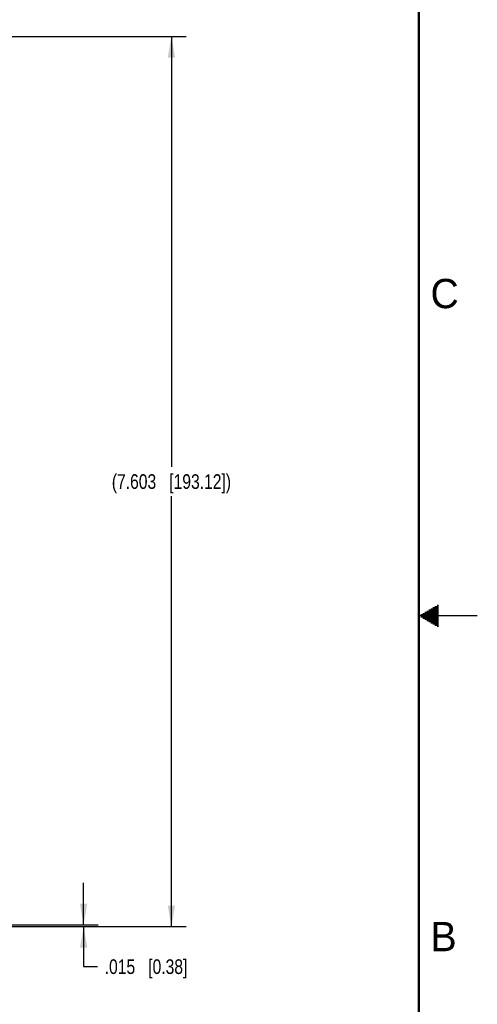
# Model space of a CAD drawing. Header units: inches. Extents: x 0 to 34, y 0 to 22.
# Tile 58 of 59: x 30.1 to 34, y 7.7 to 16.1. Entities that reach past the tile are written whole.
import ezdxf

# ---------------------------------------------------------------- set-up
doc = ezdxf.new("R2010")
doc.units = ezdxf.units.IN
doc.header["$LTSCALE"] = 1.87
doc.header["$MEASUREMENT"] = 0
doc.layers.get('0').update_dxf_attribs({"linetype": 'CONTINUOUS'})
doc.layers.add('DIMENSIONS', color=7, linetype='CONTINUOUS')
doc.styles.get("Standard").update_dxf_attribs({"font": 'txt', "width": 0.8})
doc.styles.add('TEXTSTYLE_2', font='txt')
doc.dimstyles.new('DIMSTYLE_2', dxfattribs={"dimtxt": 0.125, "dimasz": 0.18, "dimexe": 0.125, "dimexo": 0.0625, "dimgap": 0.0625, "dimtad": 0, "dimtih": 1, "dimtoh": 1, "dimdec": 3, "dimzin": 4, "dimdsep": 46, "dimtxsty": 'STANDARD', "dimblk": '_FILLED', "dimblk1": '_FILLED', "dimblk2": '_FILLED', "dimcen": 0.09, "dimadec": 0, "dimazin": 0, "dimtp": 0.001, "dimtm": 0.001, "dimtfac": 1, "dimtdec": 3, "dimtofl": 0, "dimtmove": 0, "dimatfit": 3, "dimldrblk": '_FILLED', "dimfxl": 1, "dimtolj": 1, "dimtzin": 4, "dimarcsym": 0})

# ---------------------------------------------------------------- blocks, each defined once
blk = doc.blocks.new('_FILLED')
at = {"color": 0, "linetype": 'BYBLOCK'}
blk.add_solid([(0, 0), (-1, 0.174), (-1, -0.174)], dxfattribs=at)
blk = doc.blocks.new('*D17')
at = {"layer": 'DIMENSIONS', "color": 2, "linetype": 'CONTINUOUS'}
for p, q in [((29.5057, 15.9474), (31.5122, 15.9474)), ((31.3872, 15.9474), (31.3872, 12.2709)), ((31.3872, 8.3444), (31.3872, 12.0209)), ((18.8503, 8.3444), (31.5122, 8.3444))]:
    blk.add_line(p, q, dxfattribs=at)
at = {"layer": 'DIMENSIONS', "color": 2, "linetype": 'CONTINUOUS', "xscale": 0.18, "yscale": 0.18, "zscale": 0.18}
for p, rotation in [((31.3872, 15.9474), 90), ((31.3872, 8.3444), 270)]:
    blk.add_blockref('_FILLED', p, dxfattribs=dict(at, rotation=rotation))
at = {"layer": 'DIMENSIONS', "color": 2, "linetype": 'CONTINUOUS', "insert": (31.3872, 12.2084), "char_height": 0.125, "width": 1.625, "attachment_point": 2, "line_spacing_factor": 0.9}
blk.add_mtext('(7.603{\\Ftxt.shx;\\W1.000000;\\H0.125000; }[193.12])', dxfattribs=at)
blk = doc.blocks.new('*D18')
at = {"layer": 'DIMENSIONS', "color": 2, "linetype": 'CONTINUOUS'}
for p, q in [((30.6372, 8.3594), (30.6372, 8.7194)), ((18.8503, 8.3444), (30.7622, 8.3444)), ((29.5057, 8.3594), (30.7622, 8.3594)), ((30.6372, 8.3444), (30.6372, 8.0028)), ((30.6372, 8.0028), (30.7547, 8.0028))]:
    blk.add_line(p, q, dxfattribs=at)
at = {"layer": 'DIMENSIONS', "color": 2, "linetype": 'CONTINUOUS', "xscale": 0.18, "yscale": 0.18, "zscale": 0.18}
for p, rotation in [((30.6372, 8.3594), 270), ((30.6372, 8.3444), 90)]:
    blk.add_blockref('_FILLED', p, dxfattribs=dict(at, rotation=rotation))
at = {"layer": 'DIMENSIONS', "color": 2, "linetype": 'CONTINUOUS', "insert": (30.8172, 8.0653), "char_height": 0.125, "width": 1.125, "attachment_point": 1, "line_spacing_factor": 0.9}
blk.add_mtext('.015{\\Ftxt.shx;\\W1.000000;\\H0.125000; }[0.38]', dxfattribs=at)

msp = doc.modelspace()

# ---------------------------------------------------------------- linework, layer by layer
at = {"color": 2, "linetype": 'CONTINUOUS'}
for p, q in [((33.5347, 11.02), (33.6697, 11.02)), ((33.552, 11.03), (33.6697, 11.03)), ((33.5693, 11.04), (33.6697, 11.04)), ((33.5866, 11.05), (33.6697, 11.05)), ((33.6039, 11.06), (33.6697, 11.06)), ((33.6213, 11.07), (33.6697, 11.07)), ((33.6386, 11.08), (33.6697, 11.08)), ((33.6559, 11.09), (33.6697, 11.09)), ((34, 11), (33.5, 11)), ((33.5173, 11.01), (33.6697, 11.01)), ((33.5173, 10.99), (33.6697, 10.99)), ((33.5347, 10.98), (33.6697, 10.98)), ((33.552, 10.97), (33.6697, 10.97)), ((33.5693, 10.96), (33.6697, 10.96)), ((33.5866, 10.95), (33.6697, 10.95)), ((33.6039, 10.94), (33.6697, 10.94)), ((33.6213, 10.93), (33.6697, 10.93)), ((33.6386, 10.92), (33.6697, 10.92)), ((33.6559, 10.91), (33.6697, 10.91))]:
    msp.add_line(p, q, dxfattribs=at)
at = {"color": 7, "linetype": 'CONTINUOUS', "const_width": 0.02}
msp.add_lwpolyline([(33.5, 0.5), (33.5, 21.5)], dxfattribs=at)

# ---------------------------------------------------------------- texts
at = {"color": 2, "linetype": 'CONTINUOUS', "char_height": 0.25, "width": 0.25, "attachment_point": 1, "line_spacing_factor": 0.9, "style": 'TEXTSTYLE_2'}
for s, insert in [('C', (33.6004, 13.8767)), ('B', (33.6006, 8.3845))]:
    msp.add_mtext(s, dxfattribs=dict(at, insert=insert))

# ---------------------------------------------------------------- dimensions: what is measured, and where the dimension line sits
at = {"layer": 'DIMENSIONS', "color": 2, "linetype": 'CONTINUOUS'}
dim = msp.add_linear_dim(base=(31.3872, 15.9474), p1=(18.7878, 8.3444), p2=(29.4432, 15.9474), angle=90, text='(<>)', dimstyle='DIMSTYLE_2', dxfattribs=at)
dim.commit()
dim.dimension.update_dxf_attribs({"geometry": '*D17', "text_midpoint": (31.3872, 12.1459), "dimtype": 160})
dim = msp.add_linear_dim(base=(30.6372, 8.3444), p1=(29.4432, 8.3594), p2=(18.7878, 8.3444), angle=270, dimstyle='DIMSTYLE_2', dxfattribs=at)
dim.commit()
dim.dimension.update_dxf_attribs({"geometry": '*D18', "text_midpoint": (31.3797, 8.0028), "dimtype": 160})

doc.saveas('drawing.dxf')
